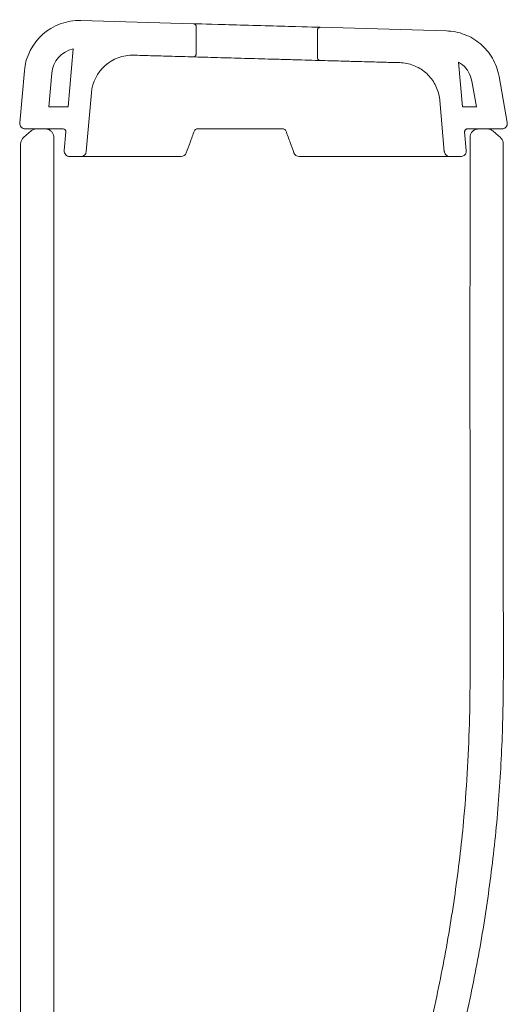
# Model space of a CAD drawing. Header units: millimetres. Extents: x 4544.018 to 4544.674, y 1720.501 to 1721.364.
# Tile 3 of 3: x 4544.018 to 4544.195, y 1721.008 to 1721.364. Entities that reach past the tile are written whole.
import ezdxf

# ---------------------------------------------------------------- set-up
doc = ezdxf.new("R2010")
doc.units = ezdxf.units.MM
doc.layers.add('SANINDUSA', color=3, linetype='Continuous')

msp = doc.modelspace()

# ---------------------------------------------------------------- linework, layer by layer
at = {"layer": 'SANINDUSA', "linetype": 'Continuous', "lineweight": 15}
for p, q in [((4544.040278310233, 1721.364174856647), (4544.08110218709, 1721.36302162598)), ((4544.082073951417, 1721.352018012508), (4544.082073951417, 1721.362021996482)), ((4544.12607359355, 1721.360722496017), (4544.12607359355, 1721.350718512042)), ((4544.127101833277, 1721.361722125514), (4544.172824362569, 1721.360430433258)), ((4544.035647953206, 1721.33287741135), (4544.037490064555, 1721.353932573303)), ((4544.177244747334, 1721.34910721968), (4544.178664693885, 1721.33287741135)), ((4544.019789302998, 1721.345926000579), (4544.018137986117, 1721.327051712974)), ((4544.02975141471, 1721.345054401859), (4544.028686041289, 1721.33287741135)), ((4544.194898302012, 1721.327224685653), (4544.191955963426, 1721.343911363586)), ((4544.183747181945, 1721.33287741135), (4544.182107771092, 1721.34217490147)), ((4544.042232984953, 1721.316703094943), (4544.044091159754, 1721.337941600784)), ((4544.028686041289, 1721.33287741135), (4544.035647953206, 1721.33287741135)), ((4544.170461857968, 1721.335215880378), (4544.172081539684, 1721.316703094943)), ((4544.178664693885, 1721.33287741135), (4544.183747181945, 1721.33287741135)), ((4544.033856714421, 1721.324877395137), (4544.02013042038, 1721.324877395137)), ((4544.192928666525, 1721.324877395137), (4544.18045593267, 1721.324877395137)), ((4544.030446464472, 1720.971877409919), (4544.030446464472, 1721.321877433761)), ((4544.03426336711, 1721.317051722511), (4544.034852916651, 1721.323790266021)), ((4544.17945973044, 1721.323790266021), (4544.180049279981, 1721.317051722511)), ((4544.018446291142, 1720.964877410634), (4544.018446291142, 1721.319510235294)), ((4544.040240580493, 1721.314877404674), (4544.036255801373, 1721.314877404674)), ((4544.178056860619, 1721.314877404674), (4544.174073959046, 1721.314877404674))]:
    msp.add_line(p, q, dxfattribs=at)
at = {"layer": 'SANINDUSA', "linetype": 'Continuous', "lineweight": 15, "flags": 128}
for points in [[(4544.01947813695, 1721.32177437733), (4544.020553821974, 1721.322709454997), (4544.022201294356, 1721.324141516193)], [(4544.189693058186, 1721.324141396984), (4544.190773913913, 1721.323201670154), (4544.192417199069, 1721.321772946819)]]:
    msp.add_lwpolyline(points, dxfattribs=at)
at = {"layer": 'SANINDUSA', "linetype": 'Continuous', "lineweight": 15}
for centre, radius, start, end in [((4544.082373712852, 1721.323877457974), 0.0009999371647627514, 89.9971392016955, 160.0022660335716), ((4544.11369718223, 1721.323877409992), 0.0009999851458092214, 19.99965909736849, 90.00093563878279), ((4544.076631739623, 1721.316877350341), 0.001999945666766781, 270.000277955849, 340.0008348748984), ((4544.119436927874, 1721.316877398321), 0.001999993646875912, 200.0001276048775, 269.9996133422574)]:
    msp.add_arc(centre, radius, start, end, dxfattribs=at)
for centre, major_axis, ratio, start_param, end_param in [((4544.039713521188, 1721.344182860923), (0.02000032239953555, 0), 0.9999838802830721, 1.542553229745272, 3.054326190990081), ((4544.104102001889, 1721.36237184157), (0.02299999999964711, -0.0006497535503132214), 0.0001602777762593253, 3.137732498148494, 6.28705451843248), ((4544.039713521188, 1721.344182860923), (0.01000016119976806, 0), 0.9999838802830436, 1.795011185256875, 3.054326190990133), ((4544.059034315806, 1721.336634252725), (-0.0150002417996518, 5.701394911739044e-13), 0.9999838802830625, 4.68414588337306, 6.195918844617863), ((4544.020130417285, 1721.326877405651), (-0.002000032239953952, 0), 0.9999838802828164, 6.19591884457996, 7.853981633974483), ((4544.033856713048, 1721.323877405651), (0.001000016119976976, 0), 0.9999838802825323, 6.195918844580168, 7.853981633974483), ((4544.036255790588, 1721.316877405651), (-0.002000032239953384, 0), 0.9999838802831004, 6.19591884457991, 7.853981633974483), ((4544.040240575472, 1721.316877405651), (-0.002000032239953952, 0), 0.9999838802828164, 1.570796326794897, 3.054326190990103)]:
    msp.add_ellipse(centre, major_axis=major_axis, ratio=ratio, start_param=start_param, end_param=end_param, dxfattribs=at)
for points, knots in [([(4544.08110218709, 1721.36302162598), (4544.081214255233, 1721.363007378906), (4544.081438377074, 1721.362978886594), (4544.08173306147, 1721.362798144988), (4544.081952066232, 1721.362538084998), (4544.08206001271, 1721.362262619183), (4544.082070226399, 1721.362086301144), (4544.082073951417, 1721.362021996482)], [0, 0, 0, 0, 0.2186290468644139, 0.4372299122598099, 0.6558620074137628, 0.8744900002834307, 0.9999999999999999, 0.9999999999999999, 0.9999999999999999, 0.9999999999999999]), ([(4544.12607359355, 1721.360722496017), (4544.126084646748, 1721.360834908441), (4544.126106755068, 1721.361059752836), (4544.126279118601, 1721.361359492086), (4544.126532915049, 1721.361585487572), (4544.12682295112, 1721.361709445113), (4544.127018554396, 1721.361718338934), (4544.127101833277, 1721.361722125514)], [0, 0, 0, 0, 0.2108950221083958, 0.4218267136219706, 0.6327300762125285, 0.8436333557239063, 1, 1, 1, 1]), ([(4544.172824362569, 1721.360430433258), (4544.173930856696, 1721.360345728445), (4544.176175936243, 1721.360173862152), (4544.179413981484, 1721.35921004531), (4544.182478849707, 1721.35774295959), (4544.185226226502, 1721.35578937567), (4544.187631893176, 1721.353383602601), (4544.189604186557, 1721.350583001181), (4544.19115063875, 1721.347402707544), (4544.191684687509, 1721.345087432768), (4544.191955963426, 1721.343911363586)], [0, 0, 0, 0, 0.1215488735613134, 0.2466229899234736, 0.3681722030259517, 0.4932459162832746, 0.6147941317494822, 0.7398669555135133, 0.8678625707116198, 1, 1, 1, 1]), ([(4544.05855243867, 1721.351628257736), (4544.060600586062, 1721.351570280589), (4544.064703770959, 1721.351454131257), (4544.071971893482, 1721.351248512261), (4544.080345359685, 1721.351011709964), (4544.089914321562, 1721.350741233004), (4544.099633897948, 1721.350466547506), (4544.108010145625, 1721.350230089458), (4544.114984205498, 1721.350033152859), (4544.120352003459, 1721.349881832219), (4544.125389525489, 1721.349739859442), (4544.129902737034, 1721.349612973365), (4544.133816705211, 1721.349503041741), (4544.137187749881, 1721.349408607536), (4544.139327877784, 1721.349348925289), (4544.140455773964, 1721.34931774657), (4544.14227566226, 1721.349267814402), (4544.145178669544, 1721.349187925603), (4544.14846876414, 1721.349098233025), (4544.151200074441, 1721.349024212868), (4544.153600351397, 1721.348960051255), (4544.155427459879, 1721.348912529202), (4544.155754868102, 1721.348906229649), (4544.155915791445, 1721.348903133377)], [0, 0, 0, 0, 0.02769250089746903, 0.05547816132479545, 0.09605363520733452, 0.1366299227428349, 0.1783994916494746, 0.2201735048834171, 0.2439049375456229, 0.268072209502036, 0.291608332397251, 0.3158169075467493, 0.3393523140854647, 0.3635638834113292, 0.3919314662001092, 0.4065917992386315, 0.421270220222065, 0.5063738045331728, 0.5914770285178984, 0.6768912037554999, 0.7623054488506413, 0.8831715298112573, 1, 1, 1, 1]), ([(4544.082073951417, 1721.352018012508), (4544.082062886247, 1721.351905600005), (4544.082040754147, 1721.35168075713), (4544.081868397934, 1721.351381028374), (4544.08161462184, 1721.351155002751), (4544.081324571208, 1721.351031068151), (4544.081128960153, 1721.35102217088), (4544.081045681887, 1721.35101838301)], [0, 0, 0, 0, 0.2108967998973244, 0.4218271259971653, 0.6327151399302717, 0.8436343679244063, 1, 1, 1, 1]), ([(4544.127045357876, 1721.34971894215), (4544.126933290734, 1721.349733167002), (4544.126709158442, 1721.349761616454), (4544.126414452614, 1721.349942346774), (4544.126195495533, 1721.350202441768), (4544.126087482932, 1721.350477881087), (4544.126077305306, 1721.350654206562), (4544.12607359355, 1721.350718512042)], [0, 0, 0, 0, 0.21862109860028, 0.4372383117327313, 0.6558575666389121, 0.874492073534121, 1, 1, 1, 1]), ([(4544.155942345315, 1721.348902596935), (4544.156784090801, 1721.348836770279), (4544.158467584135, 1721.348705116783), (4544.160907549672, 1721.347979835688), (4544.163192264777, 1721.346878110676), (4544.165263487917, 1721.345407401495), (4544.167052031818, 1721.343605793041), (4544.168521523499, 1721.341534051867), (4544.16960819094, 1721.339241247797), (4544.170236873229, 1721.33710405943), (4544.17039924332, 1721.335741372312), (4544.170461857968, 1721.335215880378)], [0, 0, 0, 0, 0.1159067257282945, 0.2318137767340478, 0.3477203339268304, 0.4636270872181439, 0.5795328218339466, 0.6954386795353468, 0.811342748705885, 0.9272482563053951, 1, 1, 1, 1]), ([(4544.177244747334, 1721.34910721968), (4544.177749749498, 1721.348777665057), (4544.179192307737, 1721.347836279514), (4544.181140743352, 1721.345548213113), (4544.181779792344, 1721.343318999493), (4544.182107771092, 1721.34217490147)], [0, 0, 0, 0, 0.2077278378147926, 0.5933826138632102, 1, 1, 1, 1]), ([(4544.022201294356, 1721.324141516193), (4544.022496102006, 1721.324353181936), (4544.02308563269, 1721.324776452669), (4544.023808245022, 1721.324843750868), (4544.024169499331, 1721.324877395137)], [0, 0, 0, 0, 0.5000717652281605, 1, 1, 1, 1]), ([(4544.027446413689, 1721.324877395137), (4544.027783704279, 1721.324844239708), (4544.028458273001, 1721.324777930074), (4544.029357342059, 1721.324260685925), (4544.030035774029, 1721.323499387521), (4544.030395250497, 1721.322655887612), (4544.030431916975, 1721.322098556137), (4544.030446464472, 1721.321877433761)], [0, 0, 0, 0, 0.2147042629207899, 0.4294005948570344, 0.6441041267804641, 0.858797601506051, 1, 1, 1, 1]), ([(4544.113777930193, 1721.324877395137), (4544.111168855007, 1721.324877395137), (4544.105940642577, 1721.324877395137), (4544.098050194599, 1721.324877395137), (4544.090141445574, 1721.324877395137), (4544.084894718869, 1721.324877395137), (4544.082266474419, 1721.324877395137)], [0, 0, 0, 0, 0.2493611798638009, 0.4996840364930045, 0.7493765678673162, 1, 1, 1, 1]), ([(4544.17945973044, 1721.323790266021), (4544.17946094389, 1721.323903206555), (4544.17946337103, 1721.324129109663), (4544.179608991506, 1721.324442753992), (4544.179842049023, 1721.324689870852), (4544.180137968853, 1721.324848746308), (4544.180353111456, 1721.324868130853), (4544.18045593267, 1721.324877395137)], [0, 0, 0, 0, 0.2034181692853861, 0.4068760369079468, 0.6103166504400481, 0.813762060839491, 1, 1, 1, 1]), ([(4544.181448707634, 1721.321877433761), (4544.181481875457, 1721.322214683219), (4544.181548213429, 1721.322889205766), (4544.182065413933, 1721.323788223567), (4544.182826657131, 1721.324466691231), (4544.1836701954, 1721.324826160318), (4544.184227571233, 1721.324862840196), (4544.184448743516, 1721.324877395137)], [0, 0, 0, 0, 0.2146810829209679, 0.4293772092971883, 0.64407258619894, 0.8587644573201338, 1, 1, 1, 1]), ([(4544.187724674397, 1721.324877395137), (4544.188085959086, 1721.324843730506), (4544.188808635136, 1721.324776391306), (4544.189398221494, 1721.324353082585), (4544.189693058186, 1721.324141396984)], [0, 0, 0, 0, 0.4999261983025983, 1, 1, 1, 1]), ([(4544.194898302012, 1721.327224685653), (4544.19491557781, 1721.326999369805), (4544.194950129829, 1721.326548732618), (4544.194714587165, 1721.325899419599), (4544.194293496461, 1721.325362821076), (4544.193714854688, 1721.324997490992), (4544.193230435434, 1721.324883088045), (4544.192967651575, 1721.324878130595), (4544.192928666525, 1721.324877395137)], [0, 0, 0, 0, 0.1932607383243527, 0.3865261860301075, 0.5797960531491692, 0.7730655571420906, 0.9663333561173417, 1, 1, 1, 1]), ([(4544.018446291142, 1721.319510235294), (4544.018479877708, 1721.319846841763), (4544.01854704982, 1721.320520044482), (4544.018978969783, 1721.321288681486), (4544.019348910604, 1721.321648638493), (4544.01947813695, 1721.32177437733)], [0, 0, 0, 0, 0.3941976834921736, 0.7883833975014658, 1, 1, 1, 1]), ([(4544.081434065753, 1721.324219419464), (4544.080914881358, 1721.322793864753), (4544.079940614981, 1721.320118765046), (4544.078966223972, 1721.317443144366), (4544.078511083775, 1721.316193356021)], [0, 0, 0, 0, 0.5328977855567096, 1, 1, 1, 1]), ([(4544.117557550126, 1721.316193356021), (4544.117107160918, 1721.31743087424), (4544.116133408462, 1721.320106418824), (4544.115160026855, 1721.322781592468), (4544.114636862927, 1721.324219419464)], [0, 0, 0, 0, 0.4625294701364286, 1, 1, 1, 1]), ([(4544.181448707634, 1721.321877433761), (4544.181399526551, 1721.275814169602), (4544.181331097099, 1721.211722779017), (4544.181555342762, 1721.141616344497), (4544.181332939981, 1721.111553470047), (4544.180614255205, 1721.093515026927), (4544.17911473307, 1721.072770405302), (4544.17640536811, 1721.049374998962), (4544.172108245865, 1721.023349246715), (4544.166619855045, 1720.997454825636), (4544.16189398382, 1720.980403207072), (4544.15953105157, 1720.971877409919)], [0, 0, 0, 0, 0.392505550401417, 0.5461234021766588, 0.5973894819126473, 0.6486631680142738, 0.6999203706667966, 0.7745873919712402, 0.8492544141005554, 0.9246273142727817, 1, 1, 1, 1]), ([(4544.192417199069, 1721.321772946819), (4544.192649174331, 1721.321526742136), (4544.193113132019, 1721.321034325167), (4544.193409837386, 1721.320204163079), (4544.193438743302, 1721.31968889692), (4544.19344883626, 1721.319508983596)], [0, 0, 0, 0, 0.3942382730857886, 0.7884887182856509, 1, 1, 1, 1]), ([(4544.19344883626, 1721.319508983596), (4544.193397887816, 1721.269786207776), (4544.193337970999, 1721.211310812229), (4544.193501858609, 1721.144084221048), (4544.193564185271, 1721.117807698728), (4544.192679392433, 1721.091519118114), (4544.190463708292, 1721.065423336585), (4544.187087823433, 1721.03958665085), (4544.182488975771, 1721.013999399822), (4544.176773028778, 1720.988553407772), (4544.171948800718, 1720.97180335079), (4544.169536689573, 1720.963428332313)], [0, 0, 0, 0, 0.4161843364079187, 0.4894445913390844, 0.5627026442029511, 0.6361132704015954, 0.7095260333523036, 0.7818266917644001, 0.8541275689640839, 0.9270638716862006, 1, 1, 1, 1]), ([(4544.050330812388, 1721.314877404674), (4544.049261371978, 1721.314877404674), (4544.047320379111, 1721.314877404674), (4544.044878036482, 1721.314877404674), (4544.042920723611, 1721.314877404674), (4544.041384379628, 1721.314877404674), (4544.040721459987, 1721.314877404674), (4544.040415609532, 1721.314877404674)], [0, 0, 0, 0, 0.2411939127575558, 0.4377575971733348, 0.634320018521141, 0.8312866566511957, 1, 1, 1, 1]), ([(4544.076631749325, 1721.314877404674), (4544.074405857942, 1721.314877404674), (4544.069954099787, 1721.314877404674), (4544.063338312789, 1721.314877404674), (4544.056775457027, 1721.314877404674), (4544.052479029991, 1721.314877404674), (4544.050330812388, 1721.314877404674)], [0, 0, 0, 0, 0.2486588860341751, 0.4973150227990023, 0.7486570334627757, 1, 1, 1, 1]), ([(4544.174073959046, 1721.314877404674), (4544.174073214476, 1721.314877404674), (4544.174028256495, 1721.314877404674), (4544.173604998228, 1721.314877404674), (4544.172022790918, 1721.314877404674), (4544.169469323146, 1721.314877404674), (4544.166027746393, 1721.314877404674), (4544.162498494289, 1721.314877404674), (4544.160020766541, 1721.314877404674), (4544.158549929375, 1721.314877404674), (4544.156672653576, 1721.314877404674), (4544.154203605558, 1721.314877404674), (4544.151346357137, 1721.314877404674), (4544.147941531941, 1721.314877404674), (4544.144008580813, 1721.314877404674), (4544.139617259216, 1721.314877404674), (4544.134139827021, 1721.314877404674), (4544.127453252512, 1721.314877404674), (4544.12210899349, 1721.314877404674), (4544.119436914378, 1721.314877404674)], [0, 0, 0, 0, 0.002124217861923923, 0.1282627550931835, 0.2545344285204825, 0.3808507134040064, 0.5071224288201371, 0.6332609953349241, 0.6703747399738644, 0.7074784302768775, 0.7444789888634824, 0.7733367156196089, 0.8022872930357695, 0.8311460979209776, 0.8600036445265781, 0.8889537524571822, 0.9178117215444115, 0.958906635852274, 1, 1, 1, 1]), ([(4544.174073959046, 1721.314877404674), (4544.173849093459, 1721.314899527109), (4544.173399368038, 1721.314943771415), (4544.172800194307, 1721.315288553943), (4544.172347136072, 1721.315796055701), (4544.172133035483, 1721.316303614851), (4544.17209296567, 1721.316614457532), (4544.172081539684, 1721.316703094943)], [0, 0, 0, 0, 0.2273336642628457, 0.4546615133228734, 0.6819825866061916, 0.9093166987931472, 1, 1, 1, 1]), ([(4544.180049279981, 1721.317051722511), (4544.180046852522, 1721.316825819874), (4544.180041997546, 1721.316374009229), (4544.179750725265, 1721.31574673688), (4544.179284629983, 1721.315252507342), (4544.178692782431, 1721.31493477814), (4544.178262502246, 1721.314895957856), (4544.178056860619, 1721.314877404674)], [0, 0, 0, 0, 0.2034355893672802, 0.4068760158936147, 0.6103156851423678, 0.8137601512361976, 1, 1, 1, 1])]:
    msp.add_open_spline(points, degree=3, knots=knots, dxfattribs=at)

doc.saveas('drawing.dxf')
